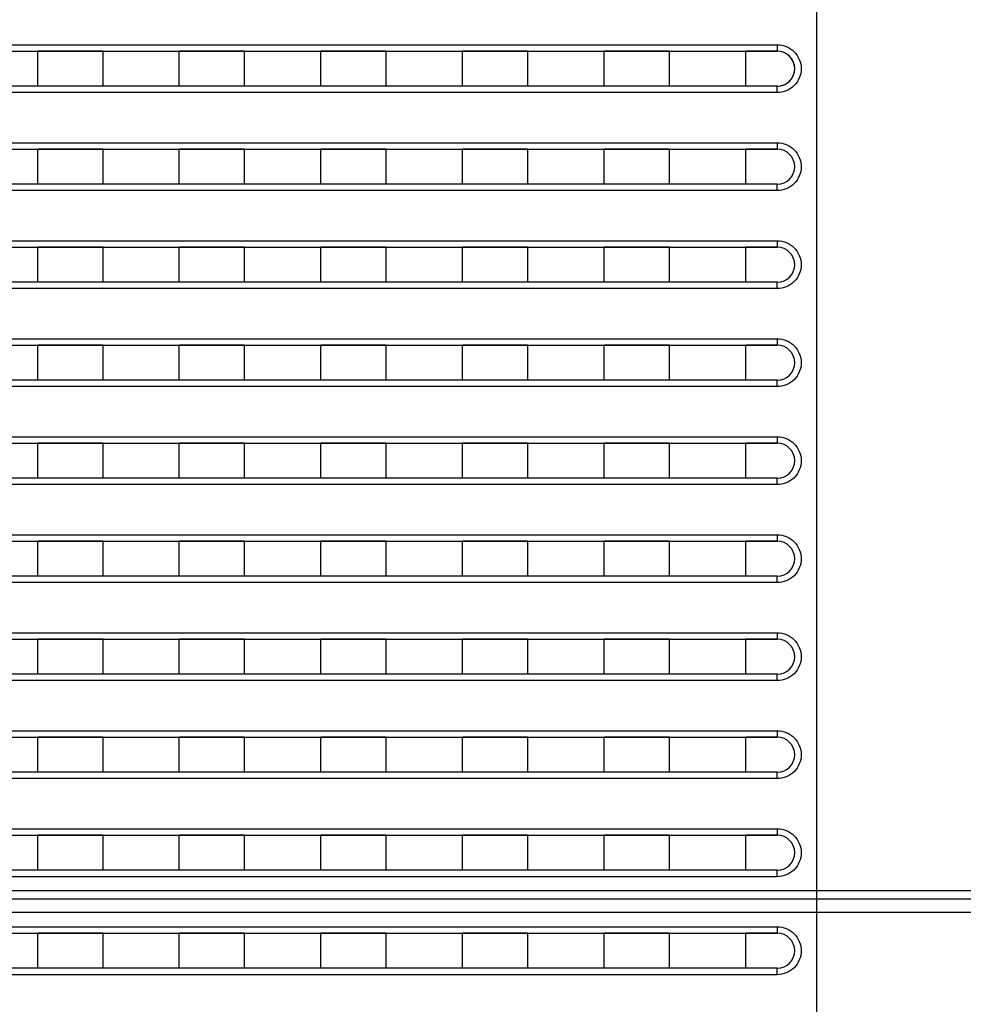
# Model space of a CAD drawing. Header units: millimetres. Extents: x -6054 to 364, y -1866 to 3094.
# Tile 75 of 256: x -4652 to -4609, y 458 to 503. Entities that reach past the tile are written whole.
import ezdxf

# ---------------------------------------------------------------- set-up
doc = ezdxf.new("R2010")
doc.units = ezdxf.units.MM
doc.header["$LTSCALE"] = 65.395
doc.header["$PDSIZE"] = 0.05
doc.linetypes.add('CENTER', pattern=[0.6, 0.375, -0.075, 0.075, -0.075])
doc.layers.get('0').update_dxf_attribs({"linetype": 'CONTINUOUS'})
doc.layers.get('Defpoints').update_dxf_attribs({"linetype": 'CONTINUOUS'})
doc.layers.add('Center', color=1, linetype='CENTER')
doc.layers.add('DIM', color=3, linetype='CONTINUOUS')
doc.styles.get("Standard").update_dxf_attribs({"font": 'arial.ttf'})
doc.dimstyles.new('ISO-25', dxfattribs={"dimtxt": 2.5, "dimasz": 2.5, "dimexe": 1.25, "dimexo": 0.625, "dimtad": 1, "dimtxsty": 'STANDARD', "dimcen": 2.5, "dimadec": 0, "dimazin": 0, "dimtfac": 1, "dimtmove": 0, "dimatfit": 3, "dimfxl": 1, "dimarcsym": 0})

# ---------------------------------------------------------------- blocks, each defined once
blk = doc.blocks.new('*D18')
at = {"layer": 'Defpoints', "color": 0}
for p in [(-3307.323, 492.148), (-4734.98, -14.552), (-4734.98, -196.074)]:
    blk.add_point(p, dxfattribs=at)
at = {"layer": 'DIM', "color": 3, "lineweight": -2}
for p, q in [((-3307.323, 491.523), (-3307.323, -197.324)), ((-4734.98, -15.177), (-4734.98, -197.324)), ((-3322.323, -196.074), (-4719.98, -196.074))]:
    blk.add_line(p, q, dxfattribs=at)
at = {"layer": 'DIM', "color": 3}
for points in [[(-4719.98, -193.574), (-4719.98, -198.574), (-4734.98, -196.074)], [(-3322.323, -198.574), (-3322.323, -193.574), (-3307.323, -196.074)]]:
    blk.add_solid(points, dxfattribs=at)
at = {"layer": 'DIM', "color": 2, "insert": (-4021.151, -178.264), "char_height": 20, "attachment_point": 5}
blk.add_mtext('1428  [56,207]', dxfattribs=at)
blk = doc.blocks.new('*D19')
at = {"layer": 'Defpoints', "color": 0}
for p in [(-3379.723, 594.648), (-4909.709, -20.959), (-4728.573, -20.959)]:
    blk.add_point(p, dxfattribs=at)
at = {"layer": 'DIM', "color": 3, "lineweight": -2}
for p, q in [((-3380.348, 594.648), (-4910.959, 594.648)), ((-4909.709, 579.648), (-4909.709, -5.959)), ((-4729.198, -20.959), (-4910.959, -20.959))]:
    blk.add_line(p, q, dxfattribs=at)
at = {"layer": 'DIM', "color": 3}
for points in [[(-4907.209, 579.648), (-4912.209, 579.648), (-4909.709, 594.648)], [(-4912.209, -5.959), (-4907.209, -5.959), (-4909.709, -20.959)]]:
    blk.add_solid(points, dxfattribs=at)
at = {"layer": 'DIM', "color": 2, "insert": (-4927.519, 286.844), "char_height": 20, "attachment_point": 5, "rotation": 90}
blk.add_mtext('616  [24,236]', dxfattribs=at)

msp = doc.modelspace()

# ---------------------------------------------------------------- linework, layer by layer
at = {"linetype": 'Continuous'}
for p, q in [((-4615.413, 718.648), (-4615.413, 463.148)), ((-4688.878, 501.998), (-4617.221, 501.998)), ((-4688.679, 501.698), (-4617.213, 501.698)), ((-4651.163, 500.098), (-4651.163, 501.698)), ((-4651.163, 500.098), (-4651.163, 501.698)), ((-4648.163, 501.698), (-4651.163, 501.698)), ((-4648.163, 501.698), (-4651.163, 501.698)), ((-4648.163, 500.098), (-4648.163, 501.698)), ((-4648.163, 500.098), (-4648.163, 501.698)), ((-4644.663, 500.098), (-4644.663, 501.698)), ((-4644.663, 500.098), (-4644.663, 501.698)), ((-4641.663, 501.698), (-4644.663, 501.698)), ((-4641.663, 501.698), (-4644.663, 501.698)), ((-4641.663, 500.098), (-4641.663, 501.698)), ((-4641.663, 500.098), (-4641.663, 501.698)), ((-4638.163, 500.098), (-4638.163, 501.698)), ((-4638.163, 500.098), (-4638.163, 501.698)), ((-4635.163, 501.698), (-4638.163, 501.698)), ((-4635.163, 501.698), (-4638.163, 501.698)), ((-4635.163, 500.098), (-4635.163, 501.698)), ((-4635.163, 500.098), (-4635.163, 501.698)), ((-4631.663, 500.098), (-4631.663, 501.698)), ((-4631.663, 500.098), (-4631.663, 501.698)), ((-4628.663, 501.698), (-4631.663, 501.698)), ((-4628.663, 501.698), (-4631.663, 501.698)), ((-4628.663, 500.098), (-4628.663, 501.698)), ((-4628.663, 500.098), (-4628.663, 501.698)), ((-4625.163, 500.098), (-4625.163, 501.698)), ((-4625.163, 500.098), (-4625.163, 501.698)), ((-4622.163, 501.698), (-4625.163, 501.698)), ((-4622.163, 501.698), (-4625.163, 501.698)), ((-4622.163, 500.098), (-4622.163, 501.698)), ((-4622.163, 500.098), (-4622.163, 501.698)), ((-4618.663, 500.098), (-4618.663, 501.698)), ((-4618.663, 500.098), (-4618.663, 501.698)), ((-4617.213, 501.698), (-4618.663, 501.698)), ((-4617.213, 501.698), (-4618.663, 501.698)), ((-4617.213, 500.098), (-4688.679, 500.098)), ((-4648.163, 500.098), (-4651.163, 500.098)), ((-4648.163, 500.098), (-4651.163, 500.098)), ((-4641.663, 500.098), (-4644.663, 500.098)), ((-4641.663, 500.098), (-4644.663, 500.098)), ((-4635.163, 500.098), (-4638.163, 500.098)), ((-4635.163, 500.098), (-4638.163, 500.098)), ((-4628.663, 500.098), (-4631.663, 500.098)), ((-4628.663, 500.098), (-4631.663, 500.098)), ((-4622.163, 500.098), (-4625.163, 500.098)), ((-4622.163, 500.098), (-4625.163, 500.098)), ((-4617.213, 500.098), (-4618.663, 500.098)), ((-4617.213, 500.098), (-4618.663, 500.098)), ((-4617.221, 499.798), (-4688.878, 499.798)), ((-4688.878, 497.498), (-4617.221, 497.498)), ((-4688.679, 497.198), (-4617.213, 497.198)), ((-4651.163, 495.598), (-4651.163, 497.198)), ((-4651.163, 495.598), (-4651.163, 497.198)), ((-4648.163, 497.198), (-4651.163, 497.198)), ((-4648.163, 497.198), (-4651.163, 497.198)), ((-4648.163, 495.598), (-4648.163, 497.198)), ((-4648.163, 495.598), (-4648.163, 497.198)), ((-4644.663, 495.598), (-4644.663, 497.198)), ((-4644.663, 495.598), (-4644.663, 497.198)), ((-4641.663, 497.198), (-4644.663, 497.198)), ((-4641.663, 497.198), (-4644.663, 497.198)), ((-4641.663, 495.598), (-4641.663, 497.198)), ((-4641.663, 495.598), (-4641.663, 497.198)), ((-4638.163, 495.598), (-4638.163, 497.198)), ((-4638.163, 495.598), (-4638.163, 497.198)), ((-4635.163, 497.198), (-4638.163, 497.198)), ((-4635.163, 497.198), (-4638.163, 497.198)), ((-4635.163, 495.598), (-4635.163, 497.198)), ((-4635.163, 495.598), (-4635.163, 497.198)), ((-4631.663, 495.598), (-4631.663, 497.198)), ((-4631.663, 495.598), (-4631.663, 497.198)), ((-4628.663, 497.198), (-4631.663, 497.198)), ((-4628.663, 497.198), (-4631.663, 497.198)), ((-4628.663, 495.598), (-4628.663, 497.198)), ((-4628.663, 495.598), (-4628.663, 497.198)), ((-4625.163, 495.598), (-4625.163, 497.198)), ((-4625.163, 495.598), (-4625.163, 497.198)), ((-4622.163, 497.198), (-4625.163, 497.198)), ((-4622.163, 497.198), (-4625.163, 497.198)), ((-4622.163, 495.598), (-4622.163, 497.198)), ((-4622.163, 495.598), (-4622.163, 497.198)), ((-4618.663, 495.598), (-4618.663, 497.198)), ((-4618.663, 495.598), (-4618.663, 497.198)), ((-4617.213, 497.198), (-4618.663, 497.198)), ((-4617.213, 497.198), (-4618.663, 497.198)), ((-4617.213, 495.598), (-4688.679, 495.598)), ((-4648.163, 495.598), (-4651.163, 495.598)), ((-4648.163, 495.598), (-4651.163, 495.598)), ((-4641.663, 495.598), (-4644.663, 495.598)), ((-4641.663, 495.598), (-4644.663, 495.598)), ((-4635.163, 495.598), (-4638.163, 495.598)), ((-4635.163, 495.598), (-4638.163, 495.598)), ((-4628.663, 495.598), (-4631.663, 495.598)), ((-4628.663, 495.598), (-4631.663, 495.598)), ((-4622.163, 495.598), (-4625.163, 495.598)), ((-4622.163, 495.598), (-4625.163, 495.598)), ((-4617.213, 495.598), (-4618.663, 495.598)), ((-4617.213, 495.598), (-4618.663, 495.598)), ((-4617.221, 495.298), (-4688.878, 495.298)), ((-4688.878, 492.998), (-4617.221, 492.998)), ((-4688.679, 492.698), (-4617.213, 492.698)), ((-4651.163, 491.098), (-4651.163, 492.698)), ((-4651.163, 491.098), (-4651.163, 492.698)), ((-4648.163, 492.698), (-4651.163, 492.698)), ((-4648.163, 492.698), (-4651.163, 492.698)), ((-4648.163, 491.098), (-4648.163, 492.698)), ((-4648.163, 491.098), (-4648.163, 492.698)), ((-4644.663, 491.098), (-4644.663, 492.698)), ((-4644.663, 491.098), (-4644.663, 492.698)), ((-4641.663, 492.698), (-4644.663, 492.698)), ((-4641.663, 492.698), (-4644.663, 492.698)), ((-4641.663, 491.098), (-4641.663, 492.698)), ((-4641.663, 491.098), (-4641.663, 492.698)), ((-4638.163, 491.098), (-4638.163, 492.698)), ((-4638.163, 491.098), (-4638.163, 492.698)), ((-4635.163, 492.698), (-4638.163, 492.698)), ((-4635.163, 492.698), (-4638.163, 492.698)), ((-4635.163, 491.098), (-4635.163, 492.698)), ((-4635.163, 491.098), (-4635.163, 492.698)), ((-4631.663, 491.098), (-4631.663, 492.698)), ((-4631.663, 491.098), (-4631.663, 492.698)), ((-4628.663, 492.698), (-4631.663, 492.698)), ((-4628.663, 492.698), (-4631.663, 492.698)), ((-4628.663, 491.098), (-4628.663, 492.698)), ((-4628.663, 491.098), (-4628.663, 492.698)), ((-4625.163, 491.098), (-4625.163, 492.698)), ((-4625.163, 491.098), (-4625.163, 492.698)), ((-4622.163, 492.698), (-4625.163, 492.698)), ((-4622.163, 492.698), (-4625.163, 492.698)), ((-4622.163, 491.098), (-4622.163, 492.698)), ((-4622.163, 491.098), (-4622.163, 492.698)), ((-4618.663, 491.098), (-4618.663, 492.698)), ((-4618.663, 491.098), (-4618.663, 492.698)), ((-4617.213, 492.698), (-4618.663, 492.698)), ((-4617.213, 492.698), (-4618.663, 492.698)), ((-4617.213, 491.098), (-4688.679, 491.098)), ((-4648.163, 491.098), (-4651.163, 491.098)), ((-4648.163, 491.098), (-4651.163, 491.098)), ((-4641.663, 491.098), (-4644.663, 491.098)), ((-4641.663, 491.098), (-4644.663, 491.098)), ((-4635.163, 491.098), (-4638.163, 491.098)), ((-4635.163, 491.098), (-4638.163, 491.098)), ((-4628.663, 491.098), (-4631.663, 491.098)), ((-4628.663, 491.098), (-4631.663, 491.098)), ((-4622.163, 491.098), (-4625.163, 491.098)), ((-4622.163, 491.098), (-4625.163, 491.098)), ((-4617.213, 491.098), (-4618.663, 491.098)), ((-4617.213, 491.098), (-4618.663, 491.098)), ((-4617.221, 490.798), (-4688.878, 490.798)), ((-4688.878, 488.498), (-4617.221, 488.498)), ((-4688.679, 488.198), (-4617.213, 488.198)), ((-4651.163, 486.598), (-4651.163, 488.198)), ((-4651.163, 486.598), (-4651.163, 488.198)), ((-4648.163, 488.198), (-4651.163, 488.198)), ((-4648.163, 488.198), (-4651.163, 488.198)), ((-4648.163, 486.598), (-4648.163, 488.198)), ((-4648.163, 486.598), (-4648.163, 488.198)), ((-4644.663, 486.598), (-4644.663, 488.198)), ((-4644.663, 486.598), (-4644.663, 488.198)), ((-4641.663, 488.198), (-4644.663, 488.198)), ((-4641.663, 488.198), (-4644.663, 488.198)), ((-4641.663, 486.598), (-4641.663, 488.198)), ((-4641.663, 486.598), (-4641.663, 488.198)), ((-4638.163, 486.598), (-4638.163, 488.198)), ((-4638.163, 486.598), (-4638.163, 488.198)), ((-4635.163, 488.198), (-4638.163, 488.198)), ((-4635.163, 488.198), (-4638.163, 488.198)), ((-4635.163, 486.598), (-4635.163, 488.198)), ((-4635.163, 486.598), (-4635.163, 488.198)), ((-4631.663, 486.598), (-4631.663, 488.198)), ((-4631.663, 486.598), (-4631.663, 488.198)), ((-4628.663, 488.198), (-4631.663, 488.198)), ((-4628.663, 488.198), (-4631.663, 488.198)), ((-4628.663, 486.598), (-4628.663, 488.198)), ((-4628.663, 486.598), (-4628.663, 488.198)), ((-4625.163, 486.598), (-4625.163, 488.198)), ((-4625.163, 486.598), (-4625.163, 488.198)), ((-4622.163, 488.198), (-4625.163, 488.198)), ((-4622.163, 488.198), (-4625.163, 488.198)), ((-4622.163, 486.598), (-4622.163, 488.198)), ((-4622.163, 486.598), (-4622.163, 488.198)), ((-4618.663, 486.598), (-4618.663, 488.198)), ((-4618.663, 486.598), (-4618.663, 488.198)), ((-4617.213, 488.198), (-4618.663, 488.198)), ((-4617.213, 488.198), (-4618.663, 488.198)), ((-4617.213, 486.598), (-4688.679, 486.598)), ((-4648.163, 486.598), (-4651.163, 486.598)), ((-4648.163, 486.598), (-4651.163, 486.598)), ((-4641.663, 486.598), (-4644.663, 486.598)), ((-4641.663, 486.598), (-4644.663, 486.598)), ((-4635.163, 486.598), (-4638.163, 486.598)), ((-4635.163, 486.598), (-4638.163, 486.598)), ((-4628.663, 486.598), (-4631.663, 486.598)), ((-4628.663, 486.598), (-4631.663, 486.598)), ((-4622.163, 486.598), (-4625.163, 486.598)), ((-4622.163, 486.598), (-4625.163, 486.598)), ((-4617.213, 486.598), (-4618.663, 486.598)), ((-4617.213, 486.598), (-4618.663, 486.598)), ((-4617.221, 486.298), (-4688.878, 486.298)), ((-4688.878, 483.998), (-4617.221, 483.998)), ((-4688.679, 483.698), (-4617.213, 483.698)), ((-4651.163, 482.098), (-4651.163, 483.698)), ((-4651.163, 482.098), (-4651.163, 483.698)), ((-4648.163, 483.698), (-4651.163, 483.698)), ((-4648.163, 483.698), (-4651.163, 483.698)), ((-4648.163, 482.098), (-4648.163, 483.698)), ((-4648.163, 482.098), (-4648.163, 483.698)), ((-4644.663, 482.098), (-4644.663, 483.698)), ((-4644.663, 482.098), (-4644.663, 483.698)), ((-4641.663, 483.698), (-4644.663, 483.698)), ((-4641.663, 483.698), (-4644.663, 483.698)), ((-4641.663, 482.098), (-4641.663, 483.698)), ((-4641.663, 482.098), (-4641.663, 483.698)), ((-4638.163, 482.098), (-4638.163, 483.698)), ((-4638.163, 482.098), (-4638.163, 483.698)), ((-4635.163, 483.698), (-4638.163, 483.698)), ((-4635.163, 483.698), (-4638.163, 483.698)), ((-4635.163, 482.098), (-4635.163, 483.698)), ((-4635.163, 482.098), (-4635.163, 483.698)), ((-4631.663, 482.098), (-4631.663, 483.698)), ((-4631.663, 482.098), (-4631.663, 483.698)), ((-4628.663, 483.698), (-4631.663, 483.698)), ((-4628.663, 483.698), (-4631.663, 483.698)), ((-4628.663, 482.098), (-4628.663, 483.698)), ((-4628.663, 482.098), (-4628.663, 483.698)), ((-4625.163, 482.098), (-4625.163, 483.698)), ((-4625.163, 482.098), (-4625.163, 483.698)), ((-4622.163, 483.698), (-4625.163, 483.698)), ((-4622.163, 483.698), (-4625.163, 483.698)), ((-4622.163, 482.098), (-4622.163, 483.698)), ((-4622.163, 482.098), (-4622.163, 483.698)), ((-4618.663, 482.098), (-4618.663, 483.698)), ((-4618.663, 482.098), (-4618.663, 483.698)), ((-4617.213, 483.698), (-4618.663, 483.698)), ((-4617.213, 483.698), (-4618.663, 483.698)), ((-4617.213, 482.098), (-4688.679, 482.098)), ((-4648.163, 482.098), (-4651.163, 482.098)), ((-4648.163, 482.098), (-4651.163, 482.098)), ((-4641.663, 482.098), (-4644.663, 482.098)), ((-4641.663, 482.098), (-4644.663, 482.098)), ((-4635.163, 482.098), (-4638.163, 482.098)), ((-4635.163, 482.098), (-4638.163, 482.098)), ((-4628.663, 482.098), (-4631.663, 482.098)), ((-4628.663, 482.098), (-4631.663, 482.098)), ((-4622.163, 482.098), (-4625.163, 482.098)), ((-4622.163, 482.098), (-4625.163, 482.098)), ((-4617.213, 482.098), (-4618.663, 482.098)), ((-4617.213, 482.098), (-4618.663, 482.098)), ((-4617.221, 481.798), (-4688.878, 481.798)), ((-4688.878, 479.498), (-4617.221, 479.498)), ((-4688.679, 479.198), (-4617.213, 479.198)), ((-4651.163, 477.598), (-4651.163, 479.198)), ((-4651.163, 477.598), (-4651.163, 479.198)), ((-4648.163, 479.198), (-4651.163, 479.198)), ((-4648.163, 479.198), (-4651.163, 479.198)), ((-4648.163, 477.598), (-4648.163, 479.198)), ((-4648.163, 477.598), (-4648.163, 479.198)), ((-4644.663, 477.598), (-4644.663, 479.198)), ((-4644.663, 477.598), (-4644.663, 479.198)), ((-4641.663, 479.198), (-4644.663, 479.198)), ((-4641.663, 479.198), (-4644.663, 479.198)), ((-4641.663, 477.598), (-4641.663, 479.198)), ((-4641.663, 477.598), (-4641.663, 479.198)), ((-4638.163, 477.598), (-4638.163, 479.198)), ((-4638.163, 477.598), (-4638.163, 479.198)), ((-4635.163, 479.198), (-4638.163, 479.198)), ((-4635.163, 479.198), (-4638.163, 479.198)), ((-4635.163, 477.598), (-4635.163, 479.198)), ((-4635.163, 477.598), (-4635.163, 479.198)), ((-4631.663, 477.598), (-4631.663, 479.198)), ((-4631.663, 477.598), (-4631.663, 479.198)), ((-4628.663, 479.198), (-4631.663, 479.198)), ((-4628.663, 479.198), (-4631.663, 479.198)), ((-4628.663, 477.598), (-4628.663, 479.198)), ((-4628.663, 477.598), (-4628.663, 479.198)), ((-4625.163, 477.598), (-4625.163, 479.198)), ((-4625.163, 477.598), (-4625.163, 479.198)), ((-4622.163, 479.198), (-4625.163, 479.198)), ((-4622.163, 479.198), (-4625.163, 479.198)), ((-4622.163, 477.598), (-4622.163, 479.198)), ((-4622.163, 477.598), (-4622.163, 479.198)), ((-4618.663, 477.598), (-4618.663, 479.198)), ((-4618.663, 477.598), (-4618.663, 479.198)), ((-4617.213, 479.198), (-4618.663, 479.198)), ((-4617.213, 479.198), (-4618.663, 479.198)), ((-4617.213, 477.598), (-4688.679, 477.598)), ((-4648.163, 477.598), (-4651.163, 477.598)), ((-4648.163, 477.598), (-4651.163, 477.598)), ((-4641.663, 477.598), (-4644.663, 477.598)), ((-4641.663, 477.598), (-4644.663, 477.598)), ((-4635.163, 477.598), (-4638.163, 477.598)), ((-4635.163, 477.598), (-4638.163, 477.598)), ((-4628.663, 477.598), (-4631.663, 477.598)), ((-4628.663, 477.598), (-4631.663, 477.598)), ((-4622.163, 477.598), (-4625.163, 477.598)), ((-4622.163, 477.598), (-4625.163, 477.598)), ((-4617.213, 477.598), (-4618.663, 477.598)), ((-4617.213, 477.598), (-4618.663, 477.598)), ((-4617.221, 477.298), (-4688.878, 477.298)), ((-4688.878, 474.998), (-4617.221, 474.998)), ((-4688.679, 474.698), (-4617.213, 474.698)), ((-4651.163, 473.098), (-4651.163, 474.698)), ((-4651.163, 473.098), (-4651.163, 474.698)), ((-4648.163, 474.698), (-4651.163, 474.698)), ((-4648.163, 474.698), (-4651.163, 474.698)), ((-4648.163, 473.098), (-4648.163, 474.698)), ((-4648.163, 473.098), (-4648.163, 474.698)), ((-4644.663, 473.098), (-4644.663, 474.698)), ((-4644.663, 473.098), (-4644.663, 474.698)), ((-4641.663, 474.698), (-4644.663, 474.698)), ((-4641.663, 474.698), (-4644.663, 474.698)), ((-4641.663, 473.098), (-4641.663, 474.698)), ((-4641.663, 473.098), (-4641.663, 474.698)), ((-4638.163, 473.098), (-4638.163, 474.698)), ((-4638.163, 473.098), (-4638.163, 474.698)), ((-4635.163, 474.698), (-4638.163, 474.698)), ((-4635.163, 474.698), (-4638.163, 474.698)), ((-4635.163, 473.098), (-4635.163, 474.698)), ((-4635.163, 473.098), (-4635.163, 474.698)), ((-4631.663, 473.098), (-4631.663, 474.698)), ((-4631.663, 473.098), (-4631.663, 474.698)), ((-4628.663, 474.698), (-4631.663, 474.698)), ((-4628.663, 474.698), (-4631.663, 474.698)), ((-4628.663, 473.098), (-4628.663, 474.698)), ((-4628.663, 473.098), (-4628.663, 474.698)), ((-4625.163, 473.098), (-4625.163, 474.698)), ((-4625.163, 473.098), (-4625.163, 474.698)), ((-4622.163, 474.698), (-4625.163, 474.698)), ((-4622.163, 474.698), (-4625.163, 474.698)), ((-4622.163, 473.098), (-4622.163, 474.698)), ((-4622.163, 473.098), (-4622.163, 474.698)), ((-4618.663, 473.098), (-4618.663, 474.698)), ((-4618.663, 473.098), (-4618.663, 474.698)), ((-4617.213, 474.698), (-4618.663, 474.698)), ((-4617.213, 474.698), (-4618.663, 474.698)), ((-4617.213, 473.098), (-4688.679, 473.098)), ((-4648.163, 473.098), (-4651.163, 473.098)), ((-4648.163, 473.098), (-4651.163, 473.098)), ((-4641.663, 473.098), (-4644.663, 473.098)), ((-4641.663, 473.098), (-4644.663, 473.098)), ((-4635.163, 473.098), (-4638.163, 473.098)), ((-4635.163, 473.098), (-4638.163, 473.098)), ((-4628.663, 473.098), (-4631.663, 473.098)), ((-4628.663, 473.098), (-4631.663, 473.098)), ((-4622.163, 473.098), (-4625.163, 473.098)), ((-4622.163, 473.098), (-4625.163, 473.098)), ((-4617.213, 473.098), (-4618.663, 473.098)), ((-4617.213, 473.098), (-4618.663, 473.098)), ((-4617.221, 472.798), (-4688.878, 472.798)), ((-4688.878, 470.498), (-4617.221, 470.498)), ((-4688.679, 470.198), (-4617.213, 470.198)), ((-4651.163, 468.598), (-4651.163, 470.198)), ((-4651.163, 468.598), (-4651.163, 470.198)), ((-4648.163, 470.198), (-4651.163, 470.198)), ((-4648.163, 470.198), (-4651.163, 470.198)), ((-4648.163, 468.598), (-4648.163, 470.198)), ((-4648.163, 468.598), (-4648.163, 470.198)), ((-4644.663, 468.598), (-4644.663, 470.198)), ((-4644.663, 468.598), (-4644.663, 470.198)), ((-4641.663, 470.198), (-4644.663, 470.198)), ((-4641.663, 470.198), (-4644.663, 470.198)), ((-4641.663, 468.598), (-4641.663, 470.198)), ((-4641.663, 468.598), (-4641.663, 470.198)), ((-4638.163, 468.598), (-4638.163, 470.198)), ((-4638.163, 468.598), (-4638.163, 470.198)), ((-4635.163, 470.198), (-4638.163, 470.198)), ((-4635.163, 470.198), (-4638.163, 470.198)), ((-4635.163, 468.598), (-4635.163, 470.198)), ((-4635.163, 468.598), (-4635.163, 470.198)), ((-4631.663, 468.598), (-4631.663, 470.198)), ((-4631.663, 468.598), (-4631.663, 470.198)), ((-4628.663, 470.198), (-4631.663, 470.198)), ((-4628.663, 470.198), (-4631.663, 470.198)), ((-4628.663, 468.598), (-4628.663, 470.198)), ((-4628.663, 468.598), (-4628.663, 470.198)), ((-4625.163, 468.598), (-4625.163, 470.198)), ((-4625.163, 468.598), (-4625.163, 470.198)), ((-4622.163, 470.198), (-4625.163, 470.198)), ((-4622.163, 470.198), (-4625.163, 470.198)), ((-4622.163, 468.598), (-4622.163, 470.198)), ((-4622.163, 468.598), (-4622.163, 470.198)), ((-4618.663, 468.598), (-4618.663, 470.198)), ((-4618.663, 468.598), (-4618.663, 470.198)), ((-4617.213, 470.198), (-4618.663, 470.198)), ((-4617.213, 470.198), (-4618.663, 470.198)), ((-4617.213, 468.598), (-4688.679, 468.598)), ((-4648.163, 468.598), (-4651.163, 468.598)), ((-4648.163, 468.598), (-4651.163, 468.598)), ((-4641.663, 468.598), (-4644.663, 468.598)), ((-4641.663, 468.598), (-4644.663, 468.598)), ((-4635.163, 468.598), (-4638.163, 468.598)), ((-4635.163, 468.598), (-4638.163, 468.598)), ((-4628.663, 468.598), (-4631.663, 468.598)), ((-4628.663, 468.598), (-4631.663, 468.598)), ((-4622.163, 468.598), (-4625.163, 468.598)), ((-4622.163, 468.598), (-4625.163, 468.598)), ((-4617.213, 468.598), (-4618.663, 468.598)), ((-4617.213, 468.598), (-4618.663, 468.598)), ((-4617.221, 468.298), (-4688.878, 468.298)), ((-4688.878, 465.998), (-4617.221, 465.998)), ((-4688.679, 465.698), (-4617.213, 465.698)), ((-4651.163, 464.098), (-4651.163, 465.698)), ((-4651.163, 464.098), (-4651.163, 465.698)), ((-4648.163, 465.698), (-4651.163, 465.698)), ((-4648.163, 465.698), (-4651.163, 465.698)), ((-4648.163, 464.098), (-4648.163, 465.698)), ((-4648.163, 464.098), (-4648.163, 465.698)), ((-4644.663, 464.098), (-4644.663, 465.698)), ((-4644.663, 464.098), (-4644.663, 465.698)), ((-4641.663, 465.698), (-4644.663, 465.698)), ((-4641.663, 465.698), (-4644.663, 465.698)), ((-4641.663, 464.098), (-4641.663, 465.698)), ((-4641.663, 464.098), (-4641.663, 465.698)), ((-4638.163, 464.098), (-4638.163, 465.698)), ((-4638.163, 464.098), (-4638.163, 465.698)), ((-4635.163, 465.698), (-4638.163, 465.698)), ((-4635.163, 465.698), (-4638.163, 465.698)), ((-4635.163, 464.098), (-4635.163, 465.698)), ((-4635.163, 464.098), (-4635.163, 465.698)), ((-4631.663, 464.098), (-4631.663, 465.698)), ((-4631.663, 464.098), (-4631.663, 465.698)), ((-4628.663, 465.698), (-4631.663, 465.698)), ((-4628.663, 465.698), (-4631.663, 465.698)), ((-4628.663, 464.098), (-4628.663, 465.698)), ((-4628.663, 464.098), (-4628.663, 465.698)), ((-4625.163, 464.098), (-4625.163, 465.698)), ((-4625.163, 464.098), (-4625.163, 465.698)), ((-4622.163, 465.698), (-4625.163, 465.698)), ((-4622.163, 465.698), (-4625.163, 465.698)), ((-4622.163, 464.098), (-4622.163, 465.698)), ((-4622.163, 464.098), (-4622.163, 465.698)), ((-4618.663, 464.098), (-4618.663, 465.698)), ((-4618.663, 464.098), (-4618.663, 465.698)), ((-4617.213, 465.698), (-4618.663, 465.698)), ((-4617.213, 465.698), (-4618.663, 465.698)), ((-4617.213, 464.098), (-4688.679, 464.098)), ((-4648.163, 464.098), (-4651.163, 464.098)), ((-4648.163, 464.098), (-4651.163, 464.098)), ((-4641.663, 464.098), (-4644.663, 464.098)), ((-4641.663, 464.098), (-4644.663, 464.098)), ((-4635.163, 464.098), (-4638.163, 464.098)), ((-4635.163, 464.098), (-4638.163, 464.098)), ((-4628.663, 464.098), (-4631.663, 464.098)), ((-4628.663, 464.098), (-4631.663, 464.098)), ((-4622.163, 464.098), (-4625.163, 464.098)), ((-4622.163, 464.098), (-4625.163, 464.098)), ((-4617.213, 464.098), (-4618.663, 464.098)), ((-4617.213, 464.098), (-4618.663, 464.098)), ((-4617.221, 463.798), (-4688.878, 463.798)), ((-4600.733, 463.148), (-4733.413, 463.148)), ((-4615.413, 463.148), (-4615.413, 462.148)), ((-4600.733, 462.148), (-4733.413, 462.148)), ((-4615.413, 462.148), (-4615.413, 395.709)), ((-4688.878, 461.498), (-4617.221, 461.498)), ((-4688.679, 461.198), (-4617.213, 461.198)), ((-4651.163, 459.598), (-4651.163, 461.198)), ((-4651.163, 459.598), (-4651.163, 461.198)), ((-4648.163, 461.198), (-4651.163, 461.198)), ((-4648.163, 461.198), (-4651.163, 461.198)), ((-4648.163, 459.598), (-4648.163, 461.198)), ((-4648.163, 459.598), (-4648.163, 461.198)), ((-4644.663, 459.598), (-4644.663, 461.198)), ((-4644.663, 459.598), (-4644.663, 461.198)), ((-4641.663, 461.198), (-4644.663, 461.198)), ((-4641.663, 461.198), (-4644.663, 461.198)), ((-4641.663, 459.598), (-4641.663, 461.198)), ((-4641.663, 459.598), (-4641.663, 461.198)), ((-4638.163, 459.598), (-4638.163, 461.198)), ((-4638.163, 459.598), (-4638.163, 461.198)), ((-4635.163, 461.198), (-4638.163, 461.198)), ((-4635.163, 461.198), (-4638.163, 461.198)), ((-4635.163, 459.598), (-4635.163, 461.198)), ((-4635.163, 459.598), (-4635.163, 461.198)), ((-4631.663, 459.598), (-4631.663, 461.198)), ((-4631.663, 459.598), (-4631.663, 461.198)), ((-4628.663, 461.198), (-4631.663, 461.198)), ((-4628.663, 461.198), (-4631.663, 461.198)), ((-4628.663, 459.598), (-4628.663, 461.198)), ((-4628.663, 459.598), (-4628.663, 461.198)), ((-4625.163, 459.598), (-4625.163, 461.198)), ((-4625.163, 459.598), (-4625.163, 461.198)), ((-4622.163, 461.198), (-4625.163, 461.198)), ((-4622.163, 461.198), (-4625.163, 461.198)), ((-4622.163, 459.598), (-4622.163, 461.198)), ((-4622.163, 459.598), (-4622.163, 461.198)), ((-4618.663, 459.598), (-4618.663, 461.198)), ((-4618.663, 459.598), (-4618.663, 461.198)), ((-4617.213, 461.198), (-4618.663, 461.198)), ((-4617.213, 461.198), (-4618.663, 461.198)), ((-4617.213, 459.598), (-4688.679, 459.598)), ((-4648.163, 459.598), (-4651.163, 459.598)), ((-4648.163, 459.598), (-4651.163, 459.598)), ((-4641.663, 459.598), (-4644.663, 459.598)), ((-4641.663, 459.598), (-4644.663, 459.598)), ((-4635.163, 459.598), (-4638.163, 459.598)), ((-4635.163, 459.598), (-4638.163, 459.598)), ((-4628.663, 459.598), (-4631.663, 459.598)), ((-4628.663, 459.598), (-4631.663, 459.598)), ((-4622.163, 459.598), (-4625.163, 459.598)), ((-4622.163, 459.598), (-4625.163, 459.598)), ((-4617.213, 459.598), (-4618.663, 459.598)), ((-4617.213, 459.598), (-4618.663, 459.598)), ((-4617.221, 459.298), (-4688.878, 459.298))]:
    msp.add_line(p, q, dxfattribs=at)
for centre, radius, start, end in [((-4617.213, 500.898), 0.8, 270, 90), ((-4617.213, 500.898), 0.8, 273.2522, 89.9988), ((-4617.213, 500.898), 0.8, 273.2522, 89.9988), ((-4617.213, 500.898), 0.8, 270.0012, 273.2532), ((-4617.213, 500.898), 0.8, 270.0012, 273.2532), ((-4617.213, 496.398), 0.8, 270, 90), ((-4617.213, 496.398), 0.8, 270.0012, 89.9988), ((-4617.213, 496.398), 0.8, 270.0012, 89.9988), ((-4617.213, 491.898), 0.8, 270, 90), ((-4617.213, 491.898), 0.8, 270.0012, 89.9988), ((-4617.213, 491.898), 0.8, 270.0012, 89.9988), ((-4617.213, 487.398), 0.8, 270, 90), ((-4617.213, 487.398), 0.8, 270.0012, 89.9988), ((-4617.213, 487.398), 0.8, 270.0012, 89.9988), ((-4617.213, 482.898), 0.8, 270, 90), ((-4617.213, 482.898), 0.8, 270.0012, 89.9988), ((-4617.213, 482.898), 0.8, 270.0012, 89.9988), ((-4617.213, 478.398), 0.8, 270, 90), ((-4617.213, 478.398), 0.8, 270.0012, 89.9988), ((-4617.213, 478.398), 0.8, 270.0012, 89.9988), ((-4617.213, 473.898), 0.8, 270, 90), ((-4617.213, 473.898), 0.8, 270.0012, 89.9988), ((-4617.213, 473.898), 0.8, 270.0012, 89.9988), ((-4617.213, 469.398), 0.8, 270, 90), ((-4617.213, 469.398), 0.8, 270.0012, 89.9988), ((-4617.213, 469.398), 0.8, 270.0012, 89.9988), ((-4617.213, 464.898), 0.8, 270, 90), ((-4617.213, 464.898), 0.8, 270.0012, 89.9988), ((-4617.213, 464.898), 0.8, 270.0012, 89.9988), ((-4603.856, 462.648), 11.559, 179.1738, 180.8262), ((-4617.213, 460.398), 0.8, 270, 90), ((-4617.213, 460.398), 0.8, 270.0012, 89.9988), ((-4617.213, 460.398), 0.8, 270.0012, 89.9988)]:
    msp.add_arc(centre, radius, start, end, dxfattribs=at)
for points, knots in [([(-4617.221, 501.998), (-4617.078, 501.998), (-4616.788, 501.941), (-4616.421, 501.697), (-4616.174, 501.33), (-4616.088, 500.898), (-4616.174, 500.465), (-4616.421, 500.098), (-4616.788, 499.855), (-4617.078, 499.798), (-4617.221, 499.798)], [0, 0, 0, 0, 0.124989, 0.249991, 0.374997, 0.5, 0.625003, 0.750008, 0.875011, 1, 1, 1, 1]), ([(-4617.221, 501.998), (-4617.221, 501.959), (-4617.221, 501.904), (-4617.22, 501.833), (-4617.219, 501.788), (-4617.218, 501.751), (-4617.217, 501.726), (-4617.216, 501.712), (-4617.215, 501.704), (-4617.214, 501.7), (-4617.214, 501.698), (-4617.213, 501.698)], [0, 0, 0, 0, 0.382157, 0.554824, 0.706188, 0.830445, 0.922843, 0.955953, 0.979901, 0.994515, 1, 1, 1, 1]), ([(-4617.221, 499.798), (-4617.221, 499.836), (-4617.221, 499.891), (-4617.22, 499.962), (-4617.219, 500.007), (-4617.218, 500.044), (-4617.217, 500.069), (-4617.216, 500.084), (-4617.215, 500.091), (-4617.214, 500.095), (-4617.214, 500.098), (-4617.213, 500.098)], [0, 0, 0, 0, 0.382157, 0.554824, 0.706188, 0.830445, 0.922843, 0.955953, 0.979901, 0.994515, 1, 1, 1, 1]), ([(-4617.221, 497.498), (-4617.078, 497.498), (-4616.788, 497.441), (-4616.421, 497.197), (-4616.174, 496.83), (-4616.088, 496.398), (-4616.174, 495.965), (-4616.421, 495.598), (-4616.788, 495.355), (-4617.078, 495.298), (-4617.221, 495.298)], [0, 0, 0, 0, 0.124989, 0.249991, 0.374997, 0.5, 0.625003, 0.750008, 0.875011, 1, 1, 1, 1]), ([(-4617.221, 497.498), (-4617.221, 497.459), (-4617.221, 497.404), (-4617.22, 497.333), (-4617.219, 497.288), (-4617.218, 497.251), (-4617.217, 497.226), (-4617.216, 497.212), (-4617.215, 497.204), (-4617.214, 497.2), (-4617.214, 497.198), (-4617.213, 497.198)], [0, 0, 0, 0, 0.382157, 0.554824, 0.706188, 0.830445, 0.922843, 0.955953, 0.979901, 0.994515, 1, 1, 1, 1]), ([(-4617.221, 495.298), (-4617.221, 495.336), (-4617.221, 495.391), (-4617.22, 495.462), (-4617.219, 495.507), (-4617.218, 495.544), (-4617.217, 495.569), (-4617.216, 495.584), (-4617.215, 495.591), (-4617.214, 495.595), (-4617.214, 495.598), (-4617.213, 495.598)], [0, 0, 0, 0, 0.382157, 0.554824, 0.706188, 0.830445, 0.922843, 0.955953, 0.979901, 0.994515, 1, 1, 1, 1]), ([(-4617.221, 492.998), (-4617.078, 492.998), (-4616.788, 492.941), (-4616.421, 492.697), (-4616.174, 492.33), (-4616.088, 491.898), (-4616.174, 491.465), (-4616.421, 491.098), (-4616.788, 490.855), (-4617.078, 490.798), (-4617.221, 490.798)], [0, 0, 0, 0, 0.124989, 0.249991, 0.374997, 0.5, 0.625003, 0.750008, 0.875011, 1, 1, 1, 1]), ([(-4617.221, 492.998), (-4617.221, 492.959), (-4617.221, 492.904), (-4617.22, 492.833), (-4617.219, 492.788), (-4617.218, 492.751), (-4617.217, 492.726), (-4617.216, 492.712), (-4617.215, 492.704), (-4617.214, 492.7), (-4617.214, 492.698), (-4617.213, 492.698)], [0, 0, 0, 0, 0.382157, 0.554824, 0.706188, 0.830445, 0.922843, 0.955953, 0.979901, 0.994515, 1, 1, 1, 1]), ([(-4617.221, 490.798), (-4617.221, 490.836), (-4617.221, 490.891), (-4617.22, 490.962), (-4617.219, 491.007), (-4617.218, 491.044), (-4617.217, 491.069), (-4617.216, 491.084), (-4617.215, 491.091), (-4617.214, 491.095), (-4617.214, 491.098), (-4617.213, 491.098)], [0, 0, 0, 0, 0.382157, 0.554824, 0.706188, 0.830445, 0.922843, 0.955953, 0.979901, 0.994515, 1, 1, 1, 1]), ([(-4617.221, 488.498), (-4617.078, 488.498), (-4616.788, 488.441), (-4616.421, 488.197), (-4616.174, 487.83), (-4616.088, 487.398), (-4616.174, 486.965), (-4616.421, 486.598), (-4616.788, 486.355), (-4617.078, 486.298), (-4617.221, 486.298)], [0, 0, 0, 0, 0.124989, 0.249991, 0.374997, 0.5, 0.625003, 0.750008, 0.875011, 1, 1, 1, 1]), ([(-4617.221, 488.498), (-4617.221, 488.459), (-4617.221, 488.404), (-4617.22, 488.333), (-4617.219, 488.288), (-4617.218, 488.251), (-4617.217, 488.226), (-4617.216, 488.212), (-4617.215, 488.204), (-4617.214, 488.2), (-4617.214, 488.198), (-4617.213, 488.198)], [0, 0, 0, 0, 0.382157, 0.554824, 0.706188, 0.830445, 0.922843, 0.955953, 0.979901, 0.994515, 1, 1, 1, 1]), ([(-4617.221, 486.298), (-4617.221, 486.336), (-4617.221, 486.391), (-4617.22, 486.462), (-4617.219, 486.507), (-4617.218, 486.544), (-4617.217, 486.569), (-4617.216, 486.584), (-4617.215, 486.591), (-4617.214, 486.595), (-4617.214, 486.598), (-4617.213, 486.598)], [0, 0, 0, 0, 0.382157, 0.554824, 0.706188, 0.830445, 0.922843, 0.955953, 0.979901, 0.994515, 1, 1, 1, 1]), ([(-4617.221, 483.998), (-4617.078, 483.998), (-4616.788, 483.941), (-4616.421, 483.697), (-4616.174, 483.33), (-4616.088, 482.898), (-4616.174, 482.465), (-4616.421, 482.098), (-4616.788, 481.855), (-4617.078, 481.798), (-4617.221, 481.798)], [0, 0, 0, 0, 0.124989, 0.249991, 0.374997, 0.5, 0.625003, 0.750008, 0.875011, 1, 1, 1, 1]), ([(-4617.221, 483.998), (-4617.221, 483.959), (-4617.221, 483.904), (-4617.22, 483.833), (-4617.219, 483.788), (-4617.218, 483.751), (-4617.217, 483.726), (-4617.216, 483.712), (-4617.215, 483.704), (-4617.214, 483.7), (-4617.214, 483.698), (-4617.213, 483.698)], [0, 0, 0, 0, 0.382157, 0.554824, 0.706188, 0.830445, 0.922843, 0.955953, 0.979901, 0.994515, 1, 1, 1, 1]), ([(-4617.221, 481.798), (-4617.221, 481.836), (-4617.221, 481.891), (-4617.22, 481.962), (-4617.219, 482.007), (-4617.218, 482.044), (-4617.217, 482.069), (-4617.216, 482.084), (-4617.215, 482.091), (-4617.214, 482.095), (-4617.214, 482.098), (-4617.213, 482.098)], [0, 0, 0, 0, 0.382157, 0.554824, 0.706188, 0.830445, 0.922843, 0.955953, 0.979901, 0.994515, 1, 1, 1, 1]), ([(-4617.221, 479.498), (-4617.078, 479.498), (-4616.788, 479.441), (-4616.421, 479.197), (-4616.174, 478.83), (-4616.088, 478.398), (-4616.174, 477.965), (-4616.421, 477.598), (-4616.788, 477.355), (-4617.078, 477.298), (-4617.221, 477.298)], [0, 0, 0, 0, 0.124989, 0.249991, 0.374997, 0.5, 0.625003, 0.750008, 0.875011, 1, 1, 1, 1]), ([(-4617.221, 479.498), (-4617.221, 479.459), (-4617.221, 479.404), (-4617.22, 479.333), (-4617.219, 479.288), (-4617.218, 479.251), (-4617.217, 479.226), (-4617.216, 479.212), (-4617.215, 479.204), (-4617.214, 479.2), (-4617.214, 479.198), (-4617.213, 479.198)], [0, 0, 0, 0, 0.382157, 0.554824, 0.706188, 0.830445, 0.922843, 0.955953, 0.979901, 0.994515, 1, 1, 1, 1]), ([(-4617.221, 477.298), (-4617.221, 477.336), (-4617.221, 477.391), (-4617.22, 477.462), (-4617.219, 477.507), (-4617.218, 477.544), (-4617.217, 477.569), (-4617.216, 477.584), (-4617.215, 477.591), (-4617.214, 477.595), (-4617.214, 477.598), (-4617.213, 477.598)], [0, 0, 0, 0, 0.382157, 0.554824, 0.706188, 0.830445, 0.922843, 0.955953, 0.979901, 0.994515, 1, 1, 1, 1]), ([(-4617.221, 474.998), (-4617.078, 474.998), (-4616.788, 474.941), (-4616.421, 474.697), (-4616.174, 474.33), (-4616.088, 473.898), (-4616.174, 473.465), (-4616.421, 473.098), (-4616.788, 472.855), (-4617.078, 472.798), (-4617.221, 472.798)], [0, 0, 0, 0, 0.124989, 0.249991, 0.374997, 0.5, 0.625003, 0.750008, 0.875011, 1, 1, 1, 1]), ([(-4617.221, 474.998), (-4617.221, 474.959), (-4617.221, 474.904), (-4617.22, 474.833), (-4617.219, 474.788), (-4617.218, 474.751), (-4617.217, 474.726), (-4617.216, 474.712), (-4617.215, 474.704), (-4617.214, 474.7), (-4617.214, 474.698), (-4617.213, 474.698)], [0, 0, 0, 0, 0.382157, 0.554824, 0.706188, 0.830445, 0.922843, 0.955953, 0.979901, 0.994515, 1, 1, 1, 1]), ([(-4617.221, 472.798), (-4617.221, 472.836), (-4617.221, 472.891), (-4617.22, 472.962), (-4617.219, 473.007), (-4617.218, 473.044), (-4617.217, 473.069), (-4617.216, 473.084), (-4617.215, 473.091), (-4617.214, 473.095), (-4617.214, 473.098), (-4617.213, 473.098)], [0, 0, 0, 0, 0.382157, 0.554824, 0.706188, 0.830445, 0.922843, 0.955953, 0.979901, 0.994515, 1, 1, 1, 1]), ([(-4617.221, 470.498), (-4617.078, 470.498), (-4616.788, 470.441), (-4616.421, 470.197), (-4616.174, 469.83), (-4616.088, 469.398), (-4616.174, 468.965), (-4616.421, 468.598), (-4616.788, 468.355), (-4617.078, 468.298), (-4617.221, 468.298)], [0, 0, 0, 0, 0.124989, 0.249991, 0.374997, 0.5, 0.625003, 0.750008, 0.875011, 1, 1, 1, 1]), ([(-4617.221, 470.498), (-4617.221, 470.459), (-4617.221, 470.404), (-4617.22, 470.333), (-4617.219, 470.288), (-4617.218, 470.251), (-4617.217, 470.226), (-4617.216, 470.212), (-4617.215, 470.204), (-4617.214, 470.2), (-4617.214, 470.198), (-4617.213, 470.198)], [0, 0, 0, 0, 0.382157, 0.554824, 0.706188, 0.830445, 0.922843, 0.955953, 0.979901, 0.994515, 1, 1, 1, 1]), ([(-4617.221, 468.298), (-4617.221, 468.336), (-4617.221, 468.391), (-4617.22, 468.462), (-4617.219, 468.507), (-4617.218, 468.544), (-4617.217, 468.569), (-4617.216, 468.584), (-4617.215, 468.591), (-4617.214, 468.595), (-4617.214, 468.598), (-4617.213, 468.598)], [0, 0, 0, 0, 0.382157, 0.554824, 0.706188, 0.830445, 0.922843, 0.955953, 0.979901, 0.994515, 1, 1, 1, 1]), ([(-4617.221, 465.998), (-4617.078, 465.998), (-4616.788, 465.941), (-4616.421, 465.697), (-4616.174, 465.33), (-4616.088, 464.898), (-4616.174, 464.465), (-4616.421, 464.098), (-4616.788, 463.855), (-4617.078, 463.798), (-4617.221, 463.798)], [0, 0, 0, 0, 0.124989, 0.249991, 0.374997, 0.5, 0.625003, 0.750008, 0.875011, 1, 1, 1, 1]), ([(-4617.221, 465.998), (-4617.221, 465.959), (-4617.221, 465.904), (-4617.22, 465.833), (-4617.219, 465.788), (-4617.218, 465.751), (-4617.217, 465.726), (-4617.216, 465.712), (-4617.215, 465.704), (-4617.214, 465.7), (-4617.214, 465.698), (-4617.213, 465.698)], [0, 0, 0, 0, 0.382157, 0.554824, 0.706188, 0.830445, 0.922843, 0.955953, 0.979901, 0.994515, 1, 1, 1, 1]), ([(-4617.221, 463.798), (-4617.221, 463.836), (-4617.221, 463.891), (-4617.22, 463.962), (-4617.219, 464.007), (-4617.218, 464.044), (-4617.217, 464.069), (-4617.216, 464.084), (-4617.215, 464.091), (-4617.214, 464.095), (-4617.214, 464.098), (-4617.213, 464.098)], [0, 0, 0, 0, 0.382157, 0.554824, 0.706188, 0.830445, 0.922843, 0.955953, 0.979901, 0.994515, 1, 1, 1, 1]), ([(-4617.221, 461.498), (-4617.078, 461.498), (-4616.788, 461.441), (-4616.421, 461.197), (-4616.174, 460.83), (-4616.088, 460.398), (-4616.174, 459.965), (-4616.421, 459.598), (-4616.788, 459.355), (-4617.078, 459.298), (-4617.221, 459.298)], [0, 0, 0, 0, 0.124989, 0.249991, 0.374997, 0.5, 0.625003, 0.750008, 0.875011, 1, 1, 1, 1]), ([(-4617.221, 461.498), (-4617.221, 461.459), (-4617.221, 461.404), (-4617.22, 461.333), (-4617.219, 461.288), (-4617.218, 461.251), (-4617.217, 461.226), (-4617.216, 461.212), (-4617.215, 461.204), (-4617.214, 461.2), (-4617.214, 461.198), (-4617.213, 461.198)], [0, 0, 0, 0, 0.382157, 0.554824, 0.706188, 0.830445, 0.922843, 0.955953, 0.979901, 0.994515, 1, 1, 1, 1]), ([(-4617.221, 459.298), (-4617.221, 459.336), (-4617.221, 459.391), (-4617.22, 459.462), (-4617.219, 459.507), (-4617.218, 459.544), (-4617.217, 459.569), (-4617.216, 459.584), (-4617.215, 459.591), (-4617.214, 459.595), (-4617.214, 459.598), (-4617.213, 459.598)], [0, 0, 0, 0, 0.382157, 0.554824, 0.706188, 0.830445, 0.922843, 0.955953, 0.979901, 0.994515, 1, 1, 1, 1])]:
    msp.add_open_spline(points, degree=3, knots=knots, dxfattribs=at)
for points in [[(-4615.409, 463.148), (-4615.409, 463.036), (-4615.412, 462.925), (-4615.413, 462.814)], [(-4615.413, 462.481), (-4615.412, 462.37), (-4615.409, 462.259), (-4615.409, 462.148)]]:
    msp.add_open_spline(points, degree=3, dxfattribs=at)
at = {"layer": 'Center', "color": 1, "linetype": 'CENTER', "ltscale": 5}
msp.add_line((-3000.348, 462.764), (-4797.765, 462.764), dxfattribs=at)

# ---------------------------------------------------------------- dimensions: what is measured, and where the dimension line sits
at = {"layer": 'DIM'}
dim = msp.add_linear_dim(base=(-4909.709, -20.959), p1=(-3379.723, 594.648), p2=(-4728.573, -20.959), angle=90, text='<> []', dimstyle='ISO-25', override={"dimtxt": 20, "dimasz": 15, "dimgap": 5, "dimdec": 0, "dimclrd": 3, "dimclre": 3, "dimclrt": 2, "dimadec": 1, "dimtp": 0.3, "dimtm": 0.3, "dimtofl": 0}, dxfattribs=at)
dim.commit()
dim.dimension.update_dxf_attribs({"geometry": '*D19', "text_midpoint": (-4927.519, 286.844)})
dim = msp.add_linear_dim(base=(-4734.98, -196.074), p1=(-3307.323, 492.148), p2=(-4734.98, -14.552), text='<> []', dimstyle='ISO-25', override={"dimtxt": 20, "dimasz": 15, "dimgap": 5, "dimdec": 0, "dimclrd": 3, "dimclre": 3, "dimclrt": 2, "dimadec": 1, "dimtp": 0.3, "dimtm": 0.3, "dimtofl": 0}, dxfattribs=at)
dim.commit()
dim.dimension.update_dxf_attribs({"geometry": '*D18', "text_midpoint": (-4021.151, -178.264)})

doc.saveas('drawing.dxf')
